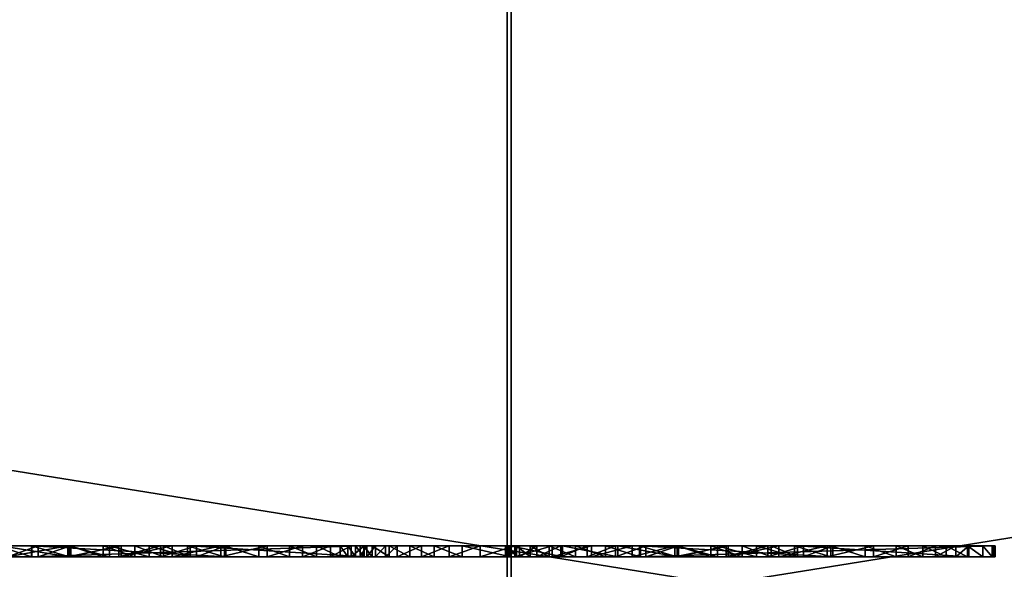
# Model space of a CAD drawing. Header units: centimetres. Extents: x -29.5 to 29.5, y -9 to 52.
# Tile 18 of 34: x -0.75 to 0.137, y -6.627 to -6.132. Entities that reach past the tile are written whole.
import ezdxf

# ---------------------------------------------------------------- set-up
doc = ezdxf.new("R2010")
doc.units = ezdxf.units.CM
doc.layers.add('BO421112_LP', color=7, linetype='Continuous', true_color=0xb11b58)

msp = doc.modelspace()

# ---------------------------------------------------------------- meshes
at = {"layer": 'BO421112_LP', "color": 214, "true_color": 0x911cb1}
mesh = msp.add_polyface(dxfattribs=at)
corners = [(-2.23711, -8.74896, 50.6069), (-2.29236, -8.74896, 50.18723), (-2.45435, -8.74896, 49.79617), (-2.71203, -8.74896, 49.46035), (-3.04784, -8.74896, 49.20267), (-3.43891, -8.74896, 49.04069), (-3.85857, -8.74896, 48.98544), (-4.27824, -8.74896, 49.04069), (-4.6693, -8.74896, 49.20267), (-5.00512, -8.74896, 49.46035), (-5.26279, -8.74896, 49.79617), (-5.42478, -8.74896, 50.18723), (-5.48003, -8.74896, 50.6069), (-5.42478, -8.74896, 51.02656), (-5.2628, -8.74896, 51.41763), (-5.00512, -8.74896, 51.75344), (-4.6693, -8.74896, 52.01112), (-4.27824, -8.74896, 52.1731), (-3.85857, -8.74896, 52.22835), (-3.43891, -8.74896, 52.1731), (-3.04784, -8.74896, 52.01112), (-2.71203, -8.74896, 51.75344), (-2.45435, -8.74896, 51.41763), (-2.29236, -8.74896, 51.02656), (-2.23711, -7.83259, 50.6069), (-2.29236, -7.83259, 50.18723), (-2.45435, -7.83259, 49.79617), (-2.71203, -7.83259, 49.46035), (-3.04784, -7.83259, 49.20267), (-3.43891, -7.83259, 49.04069), (-3.85857, -7.83259, 48.98544), (-4.27824, -7.83259, 49.04069), (-4.6693, -7.83259, 49.20267), (-5.00512, -7.83259, 49.46035), (-5.26279, -7.83259, 49.79617), (-5.42478, -7.83259, 50.18723), (-5.48003, -7.83259, 50.6069), (-5.42478, -7.83259, 51.02656), (-5.2628, -7.83259, 51.41763), (-5.00512, -7.83259, 51.75344), (-4.6693, -7.83259, 52.01112), (-4.27824, -7.83259, 52.1731), (-3.85857, -7.83259, 52.22835), (-3.43891, -7.83259, 52.1731), (-3.04784, -7.83259, 52.01112), (-2.71203, -7.83259, 51.75344), (-2.45435, -7.83259, 51.41763), (-2.29236, -7.83259, 51.02656), (2.02733, -8.74896, 50.6069), (2.08258, -8.74896, 50.18723), (2.08258, -7.83259, 50.18723), (2.02733, -7.83259, 50.6069), (2.24457, -8.74896, 49.79617), (2.24457, -7.83259, 49.79617), (2.50225, -8.74896, 49.46035), (2.50225, -7.83259, 49.46035), (2.83806, -8.74896, 49.20267), (2.83806, -7.83259, 49.20267), (3.22913, -8.74896, 49.04069), (3.22913, -7.83259, 49.04069), (3.64879, -8.74896, 48.98544), (3.64879, -7.83259, 48.98544), (4.06846, -8.74896, 49.04069), (4.06846, -7.83259, 49.04069), (4.45952, -8.74896, 49.20267), (4.45952, -7.83259, 49.20267), (4.79534, -8.74896, 49.46035), (4.79534, -7.83259, 49.46035), (5.05301, -8.74896, 49.79617), (5.05301, -7.83259, 49.79617), (5.215, -8.74896, 50.18723), (5.215, -7.83259, 50.18723), (5.27025, -8.74896, 50.6069), (5.27025, -7.83259, 50.6069), (5.215, -8.74896, 51.02656), (5.215, -7.83259, 51.02656), (5.05302, -8.74896, 51.41763), (5.05302, -7.83259, 51.41763), (4.79534, -8.74896, 51.75344), (4.79534, -7.83259, 51.75344), (4.45952, -8.74896, 52.01112), (4.45952, -7.83259, 52.01112), (4.06846, -8.74896, 52.1731), (4.06846, -7.83259, 52.1731), (3.64879, -8.74896, 52.22835), (3.64879, -7.83259, 52.22835), (3.22913, -8.74896, 52.1731), (3.22913, -7.83259, 52.1731), (2.83806, -8.74896, 52.01112), (2.83806, -7.83259, 52.01112), (2.50225, -8.74896, 51.75344), (2.50225, -7.83259, 51.75344), (2.24457, -8.74896, 51.41763), (2.24457, -7.83259, 51.41763), (2.08258, -8.74896, 51.02656), (2.08258, -7.83259, 51.02656), (-6.74738, -7.4268, 59.45985), (-6.74738, -7.4268, 48.25998), (6.77588, -7.4268, 59.45985), (6.77588, -7.4268, 48.25998), (-6.74738, -6.81678, 59.45985), (-6.74738, -6.81678, 48.25998), (6.77588, -6.81678, 59.45985), (6.77588, -6.81678, 48.25998), (-5.02077, -7.4268, 58.27955), (-5.02077, -7.4268, 53.58609), (4.78225, -7.4268, 58.27955), (4.78225, -7.4268, 53.58609), (-5.02077, -5.85307, 58.27955), (-5.02077, -5.85307, 53.58609), (4.78225, -5.85307, 58.27955), (4.78225, -5.85307, 53.58609), (-5.8377, -6.81678, 58.52558), (-5.8377, -6.81678, 52.18344), (5.62792, -6.81678, 58.52558), (5.62792, -6.81678, 52.18344), (-6.74738, -7.4268, 58.91532), (-6.74738, -6.81678, 58.91532), (6.77588, -7.4268, 58.91532), (6.77588, -6.81678, 58.91532), (-6.74738, -5.17755, 59.45986), (6.77588, -5.17755, 59.45986), (6.77588, -5.17755, 58.51175), (-6.74738, -5.17755, 58.51175)]
mesh.append_faces([[corners[k] for k in face] for face in [(56, 60, 64), (64, 68, 72), (72, 76, 80), (64, 72, 80), (80, 84, 88), (88, 92, 48), (80, 88, 48), (64, 80, 48), (56, 64, 48), (52, 56, 48), (21, 19, 17), (17, 15, 13), (13, 11, 9), (17, 13, 9), (9, 7, 5), (5, 3, 1), (9, 5, 1), (17, 9, 1), (21, 17, 1), (23, 21, 1), (28, 30, 32), (32, 34, 36), (36, 38, 40), (32, 36, 40), (40, 42, 44), (44, 46, 24), (40, 44, 24), (32, 40, 24), (28, 32, 24), (26, 28, 24), (91, 87, 83), (83, 79, 75), (75, 71, 67), (83, 75, 67), (67, 63, 59), (59, 55, 50), (67, 59, 50), (83, 67, 50), (91, 83, 50), (95, 91, 50)]], dxfattribs={"vtx0": -1, "vtx1": -1, "vtx2": -1, "color": 214})
mesh.append_faces([[corners[k] for k in face] for face in [(49, 52, 48), (0, 23, 1), (25, 26, 24), (51, 95, 50)]], dxfattribs={"vtx1": -1, "color": 214})
mesh.append_faces([[corners[k] for k in face] for face in [(0, 1, 25), (25, 24, 0), (1, 2, 26), (26, 25, 1), (2, 3, 27), (27, 26, 2), (3, 4, 28), (28, 27, 3), (4, 5, 29), (29, 28, 4), (5, 6, 30), (30, 29, 5), (6, 7, 31), (31, 30, 6), (7, 8, 32), (32, 31, 7), (8, 9, 33), (33, 32, 8), (9, 10, 34), (34, 33, 9), (10, 11, 35), (35, 34, 10), (11, 12, 36), (36, 35, 11), (12, 13, 37), (37, 36, 12), (13, 14, 38), (38, 37, 13), (14, 15, 39), (39, 38, 14), (15, 16, 40), (40, 39, 15), (16, 17, 41), (41, 40, 16), (17, 18, 42), (42, 41, 17), (18, 19, 43), (43, 42, 18), (19, 20, 44), (44, 43, 19), (20, 21, 45), (45, 44, 20), (21, 22, 46), (46, 45, 21), (22, 23, 47), (47, 46, 22), (23, 0, 24), (24, 47, 23), (48, 51, 50), (50, 49, 48), (49, 50, 53), (53, 52, 49), (52, 53, 55), (55, 54, 52), (54, 55, 57), (57, 56, 54), (56, 57, 59), (59, 58, 56), (58, 59, 61), (61, 60, 58), (60, 61, 63), (63, 62, 60), (62, 63, 65), (65, 64, 62), (64, 65, 67), (67, 66, 64), (66, 67, 69), (69, 68, 66), (68, 69, 71), (71, 70, 68), (70, 71, 73), (73, 72, 70), (72, 73, 75), (75, 74, 72), (74, 75, 77), (77, 76, 74), (76, 77, 79), (79, 78, 76), (78, 79, 81), (81, 80, 78), (80, 81, 83), (83, 82, 80), (82, 83, 85), (85, 84, 82), (84, 85, 87), (87, 86, 84), (86, 87, 89), (89, 88, 86), (88, 89, 91), (91, 90, 88), (90, 91, 93), (93, 92, 90), (92, 93, 95), (95, 94, 92), (94, 95, 51), (51, 48, 94), (96, 98, 102), (102, 100, 96), (99, 97, 101), (101, 103, 99), (116, 117, 101), (101, 97, 116), (118, 119, 102), (102, 98, 118), (52, 54, 56), (56, 58, 60), (60, 62, 64), (64, 66, 68), (68, 70, 72), (72, 74, 76), (76, 78, 80), (80, 82, 84), (84, 86, 88), (88, 90, 92), (92, 94, 48), (23, 22, 21), (21, 20, 19), (19, 18, 17), (17, 16, 15), (15, 14, 13), (13, 12, 11), (11, 10, 9), (9, 8, 7), (7, 6, 5), (5, 4, 3), (3, 2, 1), (26, 27, 28), (28, 29, 30), (30, 31, 32), (32, 33, 34), (34, 35, 36), (36, 37, 38), (38, 39, 40), (40, 41, 42), (42, 43, 44), (44, 45, 46), (46, 47, 24), (95, 93, 91), (91, 89, 87), (87, 85, 83), (83, 81, 79), (79, 77, 75), (75, 73, 71), (71, 69, 67), (67, 65, 63), (63, 61, 59), (59, 57, 55), (55, 53, 50), (96, 116, 118), (118, 98, 96), (97, 99, 107), (107, 105, 97), (99, 118, 106), (106, 107, 99), (106, 104, 108), (108, 110, 106), (105, 107, 111), (111, 109, 105), (104, 105, 109), (109, 108, 104), (107, 106, 110), (110, 111, 107), (109, 111, 110), (110, 108, 109), (120, 121, 122), (122, 123, 120), (103, 101, 113), (113, 115, 103), (101, 117, 112), (112, 113, 101), (116, 104, 106), (106, 118, 116), (96, 100, 117), (117, 116, 96), (99, 103, 119), (119, 118, 99), (114, 112, 117), (117, 119, 114), (119, 103, 115), (115, 114, 119), (116, 97, 105), (105, 104, 116), (100, 102, 121), (121, 120, 100), (102, 119, 122), (122, 121, 102), (119, 117, 123), (123, 122, 119), (117, 100, 120), (120, 123, 117)]], dxfattribs={"vtx2": -1, "color": 214})
at = {"layer": 'BO421112_LP', "color": 96, "true_color": 0x068706}
mesh = msp.add_polyface(dxfattribs=at)
corners = [(29.48709, -6.6812, 59.36279), (-29.49529, -6.6812, 59.36279), (29.48709, -6.06492, 59.36279), (-29.49529, -6.06492, 59.36279), (-29.49529, -6.6812, 51.82636), (-29.49529, -6.06492, 51.82636), (29.48709, -6.06492, 58.47816), (-0.311, -6.867, 59.36279), (-0.311, -6.06492, 59.36279), (-29.30949, -6.867, 59.36279), (-29.30949, -6.867, 51.82636), (29.30129, -6.867, 59.36279), (29.00346, -6.867, 59.36279), (29.00346, -6.06492, 59.36279), (28.85417, -6.867, 58.47016), (29.30129, -6.867, 58.47816), (29.48709, -6.6812, 58.47816), (28.85417, -6.06492, 58.47016), (-29.30949, -6.867, 58.44252), (-29.49529, -6.06492, 58.44252), (-0.30765, -6.867, 58.47926), (-0.30765, -6.06492, 58.47926), (-29.49529, -6.6812, 58.44252), (-28.99421, -6.06492, 59.36279), (-28.99421, -6.867, 51.82636), (-28.99421, -6.867, 59.36279), (-28.99421, -6.06492, 51.82636), (-28.99421, -6.867, 58.44252), (-28.99421, -6.06492, 58.44252), (28.93296, -7.02148, 59.36279), (29.10295, -7.02155, 59.36279), (29.10295, -7.02155, 58.47926), (28.93223, -7.02148, 58.47926), (-0.30765, -7.02148, 58.47926), (-28.92046, -7.02148, 58.44252), (-29.11932, -7.02148, 58.44252), (-29.11932, -7.02148, 59.36279), (-28.92046, -7.02148, 59.36279), (-0.311, -7.02148, 59.36279), (28.93292, -7.06804, 59.31624), (29.04181, -7.06811, 59.31624), (29.04181, -7.06811, 58.52582), (28.93227, -7.06804, 58.52582), (-0.30595, -7.06804, 58.52216), (-28.91858, -7.06804, 58.48541), (-29.06259, -7.06804, 58.48907), (-29.06259, -7.06804, 59.31624), (-28.91858, -7.06804, 59.31258), (-0.30894, -7.06804, 59.31258), (28.93295, -7.0564, 59.35116), (29.05952, -7.05647, 59.35116), (29.05952, -7.05647, 58.4909), (28.93224, -7.0564, 58.4909), (-0.30769, -7.0564, 58.4909), (-28.92046, -7.0564, 58.45416), (-29.07776, -7.0564, 58.45416), (-29.07776, -7.0564, 59.35116), (-28.92046, -7.0564, 59.35116), (-0.31095, -7.0564, 59.35116), (29.48709, -6.6812, 30.39783), (-29.49529, -6.06492, 30.39783), (28.85435, -6.867, 30.38984), (-28.9942, -6.867, 30.39783), (29.48709, -6.6812, 1.43287), (29.30129, -6.867, 1.43287), (29.00346, -6.867, 1.43287), (29.00346, -6.06492, 1.43287), (29.48709, -6.06492, 1.43287), (-29.30949, -6.867, 8.9693), (-29.30949, -6.867, 2.35314), (-28.99421, -6.867, 2.35314), (-28.99421, -6.867, 8.9693), (-29.49529, -6.06492, 8.9693), (-29.49529, -6.06492, 2.35314), (-29.49529, -6.6812, 2.35314), (-29.49529, -6.6812, 8.9693), (-0.31082, -7.06804, 1.47943), (28.93292, -7.06804, 1.47943), (28.93227, -7.06804, 2.26985), (-0.30782, -7.06804, 2.26985), (-0.311, -6.867, 1.43287), (-28.99421, -6.867, 1.43287), (-28.99421, -6.06492, 1.43287), (-0.311, -6.06492, 1.43287), (-28.99421, -6.06492, 2.35314), (-0.30765, -6.06492, 2.3164), (29.48709, -6.6812, 2.31751), (29.30129, -6.867, 2.31751), (29.30129, -6.867, 30.39783), (29.00309, -6.06492, 2.31751), (29.04181, -7.06811, 1.47943), (29.04181, -7.06811, 2.26985), (29.00309, -6.867, 2.31751), (29.48709, -6.06492, 2.31751), (-29.06259, -7.06804, 2.30659), (-29.06259, -7.06804, 1.47943), (-28.92046, -7.06804, 1.47943), (-28.92046, -7.06804, 2.30659), (-29.49529, -6.06492, 1.43287), (-29.49529, -6.6812, 1.43287), (-28.99421, -6.06492, 8.9693), (-29.30949, -6.867, 1.43287), (-28.99421, -6.06492, 30.39783), (-0.30765, -6.867, 2.3164), (29.10295, -7.02155, 1.43287), (28.93296, -7.02148, 1.43287), (29.10295, -7.02155, 2.3164), (29.05952, -7.05647, 2.30477), (29.05952, -7.05647, 1.44451), (28.93223, -7.02148, 2.3164), (-0.30765, -7.02148, 2.3164), (-28.92046, -7.02148, 2.35314), (-29.11932, -7.02148, 2.35314), (-29.11932, -7.02148, 1.43287), (-29.07776, -7.0564, 1.44451), (-29.07776, -7.0564, 2.34151), (-28.92046, -7.02148, 1.43287), (-0.311, -7.02148, 1.43287), (28.93295, -7.0564, 1.44451), (28.93224, -7.0564, 2.30477), (-0.30769, -7.0564, 2.30477), (-28.92046, -7.0564, 2.34151), (-28.92046, -7.0564, 1.44451), (-0.31095, -7.0564, 1.44451), (-29.49529, -6.6812, 30.39783), (29.48709, -6.06492, 30.39783), (28.85435, -6.06492, 30.38984), (-29.30949, -6.867, 30.39783)]
mesh.append_faces([[corners[k] for k in face] for face in [(11, 41, 30), (18, 46, 35), (64, 91, 87), (69, 95, 101)]], dxfattribs={"vtx0": -1, "vtx1": -1, "color": 96})
mesh.append_faces([[corners[k] for k in face] for face in [(11, 13, 2), (9, 3, 23), (15, 51, 41), (41, 50, 30), (9, 56, 46), (46, 55, 35)]], dxfattribs={"vtx0": -1, "vtx2": -1, "color": 96})
mesh.append_faces([[corners[k] for k in face] for face in [(0, 11, 2), (25, 9, 23), (63, 67, 64), (81, 82, 101)]], dxfattribs={"vtx1": -1, "color": 96})
mesh.append_faces([[corners[k] for k in face] for face in [(11, 15, 41), (18, 9, 46), (67, 66, 64), (82, 98, 101), (104, 108, 91), (64, 104, 91), (91, 107, 87), (112, 115, 95), (69, 112, 95), (95, 114, 101)]], dxfattribs={"vtx1": -1, "vtx2": -1, "color": 96})
mesh.append_faces([[corners[k] for k in face] for face in [(11, 12, 13), (18, 27, 24), (24, 10, 18), (19, 22, 4), (4, 5, 19), (39, 42, 43), (43, 48, 39), (25, 23, 8), (8, 7, 25), (23, 28, 21), (21, 8, 23), (4, 22, 18), (18, 10, 4), (0, 16, 15), (15, 11, 0), (16, 59, 88), (88, 15, 16), (12, 7, 8), (8, 13, 12), (8, 21, 17), (17, 13, 8), (40, 41, 42), (42, 39, 40), (15, 88, 61), (61, 14, 15), (2, 13, 17), (17, 6, 2), (0, 2, 6), (6, 16, 0), (46, 47, 44), (44, 45, 46), (3, 1, 22), (22, 19, 3), (5, 26, 28), (28, 19, 5), (1, 9, 18), (18, 22, 1), (9, 1, 3), (3, 19, 28), (28, 23, 3), (5, 60, 102), (102, 26, 5), (48, 43, 44), (44, 47, 48), (21, 20, 14), (14, 17, 21), (27, 28, 26), (26, 24, 27), (28, 27, 20), (20, 21, 28), (12, 11, 30), (30, 29, 12), (15, 31, 51), (41, 40, 50), (15, 14, 32), (32, 31, 15), (14, 20, 33), (33, 32, 14), (20, 27, 34), (34, 33, 20), (27, 18, 35), (35, 34, 27), (9, 36, 56), (46, 45, 55), (9, 25, 37), (37, 36, 9), (25, 7, 38), (38, 37, 25), (7, 12, 29), (29, 38, 7), (50, 40, 39), (39, 49, 50), (52, 42, 41), (41, 51, 52), (53, 43, 42), (42, 52, 53), (54, 44, 43), (43, 53, 54), (55, 45, 44), (44, 54, 55), (57, 47, 46), (46, 56, 57), (58, 48, 47), (47, 57, 58), (49, 39, 48), (48, 58, 49), (30, 50, 49), (49, 29, 30), (32, 52, 51), (51, 31, 32), (33, 53, 52), (52, 32, 33), (34, 54, 53), (53, 33, 34), (35, 55, 54), (54, 34, 35), (37, 57, 56), (56, 36, 37), (38, 58, 57), (57, 37, 38), (29, 49, 58), (58, 38, 29), (5, 4, 124), (124, 60, 5), (16, 6, 125), (125, 59, 16), (6, 17, 126), (126, 125, 6), (10, 24, 62), (62, 127, 10), (4, 10, 127), (127, 124, 4), (17, 14, 61), (61, 126, 17), (24, 26, 102), (102, 62, 24), (66, 65, 64), (69, 68, 71), (71, 70, 69), (73, 72, 75), (75, 74, 73), (77, 76, 79), (79, 78, 77), (81, 80, 83), (83, 82, 81), (82, 83, 85), (85, 84, 82), (75, 68, 69), (69, 74, 75), (63, 64, 87), (87, 86, 63), (86, 87, 88), (88, 59, 86), (65, 66, 83), (83, 80, 65), (83, 66, 89), (89, 85, 83), (90, 77, 78), (78, 91, 90), (87, 92, 61), (61, 88, 87), (67, 93, 89), (89, 66, 67), (63, 86, 93), (93, 67, 63), (95, 94, 97), (97, 96, 95), (98, 73, 74), (74, 99, 98), (72, 73, 84), (84, 100, 72), (99, 74, 69), (69, 101, 99), (98, 99, 101), (98, 82, 84), (84, 73, 98), (72, 100, 102), (102, 60, 72), (76, 96, 97), (97, 79, 76), (85, 89, 92), (92, 103, 85), (70, 71, 100), (100, 84, 70), (84, 85, 103), (103, 70, 84), (65, 105, 104), (104, 64, 65), (108, 90, 91), (107, 106, 87), (87, 106, 109), (109, 92, 87), (92, 109, 110), (110, 103, 92), (103, 110, 111), (111, 70, 103), (70, 111, 112), (112, 69, 70), (115, 94, 95), (114, 113, 101), (101, 113, 116), (116, 81, 101), (81, 116, 117), (117, 80, 81), (80, 117, 105), (105, 65, 80), (108, 118, 77), (77, 90, 108), (119, 107, 91), (91, 78, 119), (120, 119, 78), (78, 79, 120), (121, 120, 79), (79, 97, 121), (115, 121, 97), (97, 94, 115), (122, 114, 95), (95, 96, 122), (123, 122, 96), (96, 76, 123), (118, 123, 76), (76, 77, 118), (104, 105, 118), (118, 108, 104), (109, 106, 107), (107, 119, 109), (110, 109, 119), (119, 120, 110), (111, 110, 120), (120, 121, 111), (112, 111, 121), (121, 115, 112), (116, 113, 114), (114, 122, 116), (117, 116, 122), (122, 123, 117), (105, 117, 123), (123, 118, 105), (72, 60, 124), (124, 75, 72), (86, 59, 125), (125, 93, 86), (93, 125, 126), (126, 89, 93), (68, 127, 62), (62, 71, 68), (75, 124, 127), (127, 68, 75), (89, 126, 61), (61, 92, 89), (71, 62, 102), (102, 100, 71)]], dxfattribs={"vtx2": -1, "color": 96})
at = {"layer": 'BO421112_LP', "color": 234, "true_color": 0xb11b58}
mesh = msp.add_polyface(dxfattribs=at)
corners = [(-0.70536, -6.61544, 9.99439), (-0.70687, -6.61544, 10.13036), (-0.76119, -6.61544, 10.12574), (-0.73947, -6.61544, 9.99126), (-0.81162, -6.61544, 10.11186), (-0.77015, -6.61544, 9.98185), (-0.76116, -6.61544, 9.69758), (-0.82359, -6.61544, 9.57532), (-0.76718, -6.61544, 9.55742), (-0.73361, -6.61544, 9.68996), (-0.70568, -6.61544, 9.55145), (-0.70413, -6.61544, 9.68742), (-0.76119, -6.60544, 10.12574), (-0.70687, -6.60544, 10.13036), (-0.70536, -6.60544, 9.99439), (-0.73947, -6.60544, 9.99126), (-0.81162, -6.60544, 10.11186), (-0.77015, -6.60544, 9.98185), (-0.76718, -6.60544, 9.55742), (-0.82359, -6.60544, 9.57532), (-0.76116, -6.60544, 9.69758), (-0.73361, -6.60544, 9.68996), (-0.70568, -6.60544, 9.55145), (-0.70413, -6.60544, 9.68742), (-0.79739, -6.61544, 9.96618), (-0.79739, -6.60544, 9.96618), (-0.78676, -6.61544, 9.71027), (-0.78676, -6.60544, 9.71027), (-0.73906, -6.61544, 9.77807), (-0.73906, -6.61544, 9.89344), (-0.73906, -6.60544, 9.89344), (-0.73906, -6.60544, 9.77807)]
mesh.append_faces([[corners[k] for k in face] for face in [(0, 1, 2), (3, 2, 4), (6, 7, 8), (9, 8, 10), (12, 14, 15), (16, 15, 17), (18, 20, 21), (22, 21, 23)]], dxfattribs={"vtx0": -1, "vtx2": -1, "color": 234})
mesh.append_faces([[corners[k] for k in face] for face in [(3, 0, 2), (5, 3, 4), (9, 6, 8), (11, 9, 10), (12, 13, 14), (16, 12, 15), (18, 19, 20), (22, 18, 21)]], dxfattribs={"vtx1": -1, "vtx2": -1, "color": 234})
mesh.append_faces([[corners[k] for k in face] for face in [(2, 1, 13), (13, 12, 2), (0, 3, 15), (15, 14, 0), (4, 2, 12), (3, 5, 17), (17, 15, 3), (5, 24, 25), (25, 17, 5), (26, 6, 20), (20, 27, 26), (19, 18, 8), (6, 9, 21), (21, 20, 6), (10, 8, 18), (18, 22, 10), (9, 11, 23), (23, 21, 9), (28, 29, 30), (30, 31, 28)]], dxfattribs={"vtx2": -1, "color": 234})
mesh = msp.add_polyface(dxfattribs=at)
corners = [(-0.67483, -6.61544, 9.99169), (-0.64654, -6.61544, 9.98357), (-0.6129, -6.61544, 10.11464), (-0.65884, -6.61544, 10.12643), (-0.70687, -6.61544, 10.13036), (-0.70536, -6.61544, 9.99439), (-0.70413, -6.61544, 9.68742), (-0.70568, -6.61544, 9.55145), (-0.66909, -6.61544, 9.55372), (-0.6609, -6.61544, 9.69309), (-0.63355, -6.61544, 9.56052), (-0.59906, -6.61544, 9.57186), (-0.73906, -6.61544, 9.89344), (-0.73906, -6.61544, 9.77807), (-0.56436, -6.61544, 9.77807), (-0.6129, -6.60544, 10.11464), (-0.64654, -6.60544, 9.98357), (-0.67483, -6.60544, 9.99169), (-0.65884, -6.60544, 10.12643), (-0.70687, -6.60544, 10.13036), (-0.70536, -6.60544, 9.99439), (-0.66909, -6.60544, 9.55372), (-0.70568, -6.60544, 9.55145), (-0.70413, -6.60544, 9.68742), (-0.6609, -6.60544, 9.69309), (-0.63355, -6.60544, 9.56052), (-0.56436, -6.60544, 9.77807), (-0.73906, -6.60544, 9.77807), (-0.73906, -6.60544, 9.89344), (-0.62049, -6.61544, 9.97005), (-0.62319, -6.61544, 9.71008), (-0.62319, -6.60544, 9.71008), (-0.44352, -6.60544, 9.89344)]
mesh.append_faces([[corners[k] for k in face] for face in [(0, 2, 3), (0, 3, 4), (6, 7, 8), (9, 8, 10), (9, 10, 11), (15, 16, 17), (19, 17, 20), (21, 23, 24)]], dxfattribs={"vtx0": -1, "vtx2": -1, "color": 234})
mesh.append_faces([[corners[k] for k in face] for face in [(0, 1, 2), (5, 0, 4), (9, 6, 8), (18, 15, 17), (19, 18, 17), (21, 22, 23), (25, 21, 24)]], dxfattribs={"vtx1": -1, "vtx2": -1, "color": 234})
mesh.append_faces([[corners[k] for k in face] for face in [(12, 13, 14), (26, 27, 28), (29, 1, 16), (1, 0, 17), (17, 16, 1), (15, 18, 3), (4, 3, 18), (18, 19, 4), (0, 5, 20), (20, 17, 0), (8, 7, 22), (22, 21, 8), (6, 9, 24), (24, 23, 6), (10, 8, 21), (21, 25, 10), (9, 30, 31), (31, 24, 9), (14, 13, 27), (32, 28, 12)]], dxfattribs={"vtx2": -1, "color": 234})
mesh = msp.add_polyface(dxfattribs=at)
corners = [(-0.62049, -6.61544, 9.97005), (-0.59668, -6.61544, 9.95113), (-0.52731, -6.61544, 10.06746), (-0.56906, -6.61544, 10.09498), (-0.64654, -6.61544, 9.98357), (-0.6129, -6.61544, 10.11464), (-0.62319, -6.61544, 9.71008), (-0.6609, -6.61544, 9.69309), (-0.59906, -6.61544, 9.57186), (-0.56562, -6.61544, 9.58773), (-0.53487, -6.61544, 9.60805), (-0.44352, -6.61544, 9.89344), (-0.73906, -6.61544, 9.89344), (-0.56436, -6.61544, 9.77807), (-0.59101, -6.61544, 9.73841), (-0.50726, -6.61544, 9.63155), (-0.52731, -6.60544, 10.06746), (-0.59668, -6.60544, 9.95113), (-0.62049, -6.60544, 9.97005), (-0.56906, -6.60544, 10.09498), (-0.64654, -6.60544, 9.98357), (-0.6129, -6.60544, 10.11464), (-0.59906, -6.60544, 9.57186), (-0.63355, -6.60544, 9.56052), (-0.6609, -6.60544, 9.69309), (-0.62319, -6.60544, 9.71008), (-0.56562, -6.60544, 9.58773), (-0.53487, -6.60544, 9.60805), (-0.56436, -6.60544, 9.77807), (-0.73906, -6.60544, 9.89344), (-0.44352, -6.60544, 9.89344), (-0.50726, -6.60544, 9.63155), (-0.59101, -6.60544, 9.73841), (-0.65884, -6.61544, 10.12643), (-0.63355, -6.61544, 9.56052), (-0.73906, -6.60544, 9.77807)]
mesh.append_faces([[corners[k] for k in face] for face in [(0, 2, 3), (4, 3, 5), (6, 8, 9), (6, 9, 10), (16, 17, 18), (19, 18, 20), (22, 24, 25), (28, 29, 30), (31, 25, 32)]], dxfattribs={"vtx0": -1, "vtx2": -1, "color": 234})
mesh.append_faces([[corners[k] for k in face] for face in [(0, 1, 2), (4, 0, 3), (6, 7, 8), (11, 12, 13), (14, 6, 15), (19, 16, 18), (21, 19, 20), (22, 23, 24), (26, 22, 25), (27, 26, 25)]], dxfattribs={"vtx1": -1, "vtx2": -1, "color": 234})
mesh.append_faces([[corners[k] for k in face] for face in [(1, 0, 18), (18, 17, 1), (16, 19, 3), (20, 18, 0), (5, 3, 19), (19, 21, 5), (33, 5, 21), (8, 34, 23), (23, 22, 8), (9, 8, 22), (22, 26, 9), (10, 9, 26), (35, 28, 13), (6, 14, 32), (32, 25, 6), (14, 13, 28), (28, 32, 14)]], dxfattribs={"vtx2": -1, "color": 234})
mesh = msp.add_polyface(dxfattribs=at)
corners = [(-0.59668, -6.61544, 9.95113), (-0.43991, -6.61544, 9.95113), (-0.45166, -6.61544, 9.98199), (-0.47015, -6.61544, 10.01166), (-0.49536, -6.61544, 10.04015), (-0.52731, -6.61544, 10.06746), (-0.62319, -6.61544, 9.71008), (-0.53487, -6.61544, 9.60805), (-0.50726, -6.61544, 9.63155), (-0.59101, -6.61544, 9.73841), (-0.4828, -6.61544, 9.65822), (-0.46148, -6.61544, 9.68807), (-0.56436, -6.61544, 9.77807), (-0.45473, -6.61544, 9.70053), (-0.44352, -6.61544, 9.89344), (-0.45166, -6.60544, 9.98199), (-0.43991, -6.60544, 9.95113), (-0.59668, -6.60544, 9.95113), (-0.47015, -6.60544, 10.01166), (-0.49536, -6.60544, 10.04015), (-0.52731, -6.60544, 10.06746), (-0.50726, -6.60544, 9.63155), (-0.53487, -6.60544, 9.60805), (-0.62319, -6.60544, 9.71008), (-0.4828, -6.60544, 9.65822), (-0.59101, -6.60544, 9.73841), (-0.46148, -6.60544, 9.68807), (-0.56436, -6.60544, 9.77807), (-0.45473, -6.60544, 9.70053), (-0.44352, -6.60544, 9.89344), (-0.56906, -6.61544, 10.09498), (-0.56562, -6.60544, 9.58773), (-0.73906, -6.61544, 9.89344)]
mesh.append_faces([[corners[k] for k in face] for face in [(14, 12, 13), (28, 27, 29)]], dxfattribs={"vtx0": -1, "vtx1": -1, "vtx2": -1, "color": 234})
mesh.append_faces([[corners[k] for k in face] for face in [(0, 2, 3), (0, 3, 4), (0, 4, 5), (6, 7, 8), (9, 8, 10), (9, 10, 11), (12, 11, 13), (26, 25, 27)]], dxfattribs={"vtx0": -1, "vtx2": -1, "color": 234})
mesh.append_faces([[corners[k] for k in face] for face in [(12, 9, 11), (18, 15, 17), (19, 18, 17), (20, 19, 17), (21, 22, 23), (24, 21, 25), (26, 24, 25), (28, 26, 27)]], dxfattribs={"vtx1": -1, "vtx2": -1, "color": 234})
mesh.append_faces([[corners[k] for k in face] for face in [(0, 1, 2), (15, 16, 17), (1, 0, 17), (17, 16, 1), (4, 3, 18), (18, 19, 4), (5, 4, 19), (19, 20, 5), (30, 5, 20), (31, 22, 7), (32, 14, 29), (8, 7, 22), (22, 21, 8), (10, 8, 21), (21, 24, 10), (11, 10, 24), (24, 26, 11)]], dxfattribs={"vtx2": -1, "color": 234})
mesh = msp.add_polyface(dxfattribs=at)
corners = [(-0.31015, -6.61544, 9.86808), (-0.43741, -6.61544, 9.91933), (-0.44352, -6.61544, 9.89344), (-0.45473, -6.61544, 9.70053), (-0.44769, -6.61544, 9.71495), (-0.44036, -6.61544, 9.73135), (-0.43273, -6.61544, 9.74971), (-0.30948, -6.61544, 9.80708), (-0.44352, -6.60544, 9.89344), (-0.43741, -6.60544, 9.91933), (-0.31015, -6.60544, 9.86808), (-0.44769, -6.60544, 9.71495), (-0.45473, -6.60544, 9.70053), (-0.44036, -6.60544, 9.73135), (-0.43273, -6.60544, 9.74971), (-0.30948, -6.60544, 9.80708), (-0.45166, -6.61544, 9.98199), (-0.43991, -6.61544, 9.95113), (-0.43991, -6.60544, 9.95113), (-0.45166, -6.60544, 9.98199), (-0.47015, -6.61544, 10.01166), (-0.47015, -6.60544, 10.01166), (-0.41017, -6.61544, 9.98631), (-0.38836, -6.61544, 10.01838), (-0.38836, -6.60544, 10.01838), (-0.41017, -6.60544, 9.98631), (-0.42074, -6.61544, 9.96577), (-0.42074, -6.60544, 9.96577), (-0.42982, -6.61544, 9.94344), (-0.42982, -6.60544, 9.94344), (-0.39872, -6.61544, 9.68201), (-0.41737, -6.61544, 9.71435), (-0.41737, -6.60544, 9.71435), (-0.39872, -6.60544, 9.68201), (-0.46148, -6.61544, 9.68807), (-0.46148, -6.60544, 9.68807)]
mesh.append_faces([[corners[k] for k in face] for face in [(2, 6, 7), (15, 14, 8)]], dxfattribs={"vtx0": -1, "vtx1": -1, "vtx2": -1, "color": 234})
mesh.append_faces([[corners[k] for k in face] for face in [(0, 1, 2), (2, 3, 4), (2, 4, 5), (2, 5, 6)]], dxfattribs={"vtx0": -1, "vtx2": -1, "color": 234})
mesh.append_faces([[corners[k] for k in face] for face in [(8, 9, 10), (11, 12, 8), (13, 11, 8), (14, 13, 8)]], dxfattribs={"vtx1": -1, "vtx2": -1, "color": 234})
mesh.append_faces([[corners[k] for k in face] for face in [(16, 17, 18), (18, 19, 16), (20, 16, 19), (19, 21, 20), (22, 23, 24), (24, 25, 22), (26, 22, 25), (25, 27, 26), (28, 26, 27), (27, 29, 28), (1, 28, 29), (29, 9, 1), (2, 1, 9), (9, 8, 2), (30, 31, 32), (32, 33, 30), (31, 6, 14), (14, 32, 31), (3, 34, 35), (35, 12, 3), (4, 3, 12), (12, 11, 4), (5, 4, 11), (11, 13, 5), (6, 5, 13), (13, 14, 6)]], dxfattribs={"vtx2": -1, "color": 234})
mesh = msp.add_polyface(dxfattribs=at)
corners = [(-0.27336, -6.61544, 9.94424), (-0.36342, -6.61544, 10.04673), (-0.38836, -6.61544, 10.01838), (-0.29053, -6.61544, 9.92065), (-0.41017, -6.61544, 9.98631), (-0.42074, -6.61544, 9.96577), (-0.30279, -6.61544, 9.89526), (-0.42982, -6.61544, 9.94344), (-0.43741, -6.61544, 9.91933), (-0.31015, -6.61544, 9.86808), (-0.39872, -6.61544, 9.68201), (-0.37679, -6.61544, 9.65269), (-0.28452, -6.61544, 9.75155), (-0.41737, -6.61544, 9.71435), (-0.43273, -6.61544, 9.74971), (-0.30012, -6.61544, 9.77789), (-0.30948, -6.61544, 9.80708), (-0.44352, -6.61544, 9.89344), (-0.3126, -6.61544, 9.8391), (-0.38836, -6.60544, 10.01838), (-0.36342, -6.60544, 10.04673), (-0.27336, -6.60544, 9.94424), (-0.41017, -6.60544, 9.98631), (-0.29053, -6.60544, 9.92065), (-0.42074, -6.60544, 9.96577), (-0.30279, -6.60544, 9.89526), (-0.42982, -6.60544, 9.94344), (-0.43741, -6.60544, 9.91933), (-0.31015, -6.60544, 9.86808), (-0.28452, -6.60544, 9.75155), (-0.37679, -6.60544, 9.65269), (-0.39872, -6.60544, 9.68201), (-0.41737, -6.60544, 9.71435), (-0.30012, -6.60544, 9.77789), (-0.43273, -6.60544, 9.74971), (-0.30948, -6.60544, 9.80708), (-0.3126, -6.60544, 9.8391), (-0.44352, -6.60544, 9.89344), (-0.33535, -6.61544, 10.07136), (-0.33535, -6.60544, 10.07136), (-0.30816, -6.61544, 9.5936), (-0.35158, -6.61544, 9.62639), (-0.35158, -6.60544, 9.62639)]
mesh.append_faces([[corners[k] for k in face] for face in [(9, 17, 18), (36, 37, 28)]], dxfattribs={"vtx0": -1, "vtx1": -1, "color": 234})
mesh.append_faces([[corners[k] for k in face] for face in [(0, 1, 2), (3, 2, 4), (3, 4, 5), (6, 5, 7), (6, 7, 8), (14, 15, 16), (17, 16, 18), (24, 23, 25), (27, 25, 28), (29, 30, 31), (29, 31, 32), (33, 32, 34)]], dxfattribs={"vtx0": -1, "vtx2": -1, "color": 234})
mesh.append_faces([[corners[k] for k in face] for face in [(6, 3, 5), (9, 6, 8), (10, 11, 12), (13, 10, 12), (14, 13, 15), (19, 20, 21), (22, 19, 23), (24, 22, 23), (26, 24, 25), (27, 26, 25), (35, 33, 34), (36, 35, 37)]], dxfattribs={"vtx1": -1, "vtx2": -1, "color": 234})
mesh.append_faces([[corners[k] for k in face] for face in [(1, 38, 39), (39, 20, 1), (2, 1, 20), (20, 19, 2), (40, 41, 42), (41, 11, 30), (30, 42, 41), (11, 10, 31), (31, 30, 11)]], dxfattribs={"vtx2": -1, "color": 234})
mesh = msp.add_polyface(dxfattribs=at)
corners = [(-0.24965, -6.61544, 9.96618), (-0.30415, -6.61544, 10.09227), (-0.33535, -6.61544, 10.07136), (-0.36342, -6.61544, 10.04673), (-0.27336, -6.61544, 9.94424), (-0.29053, -6.61544, 9.92065), (-0.38836, -6.61544, 10.01838), (-0.35158, -6.61544, 9.62639), (-0.30816, -6.61544, 9.5936), (-0.23912, -6.61544, 9.71027), (-0.26267, -6.61544, 9.72805), (-0.37679, -6.61544, 9.65269), (-0.28452, -6.61544, 9.75155), (-0.41737, -6.61544, 9.71435), (-0.30012, -6.61544, 9.77789), (-0.33535, -6.60544, 10.07136), (-0.30415, -6.60544, 10.09227), (-0.24965, -6.60544, 9.96618), (-0.36342, -6.60544, 10.04673), (-0.27336, -6.60544, 9.94424), (-0.38836, -6.60544, 10.01838), (-0.29053, -6.60544, 9.92065), (-0.23912, -6.60544, 9.71027), (-0.30816, -6.60544, 9.5936), (-0.35158, -6.60544, 9.62639), (-0.26267, -6.60544, 9.72805), (-0.37679, -6.60544, 9.65269), (-0.28452, -6.60544, 9.75155), (-0.30012, -6.60544, 9.77789), (-0.41737, -6.60544, 9.71435), (-0.27057, -6.60544, 10.10893), (-0.30279, -6.61544, 9.89526), (-0.30279, -6.60544, 9.89526), (-0.31015, -6.61544, 9.86808), (-0.31015, -6.60544, 9.86808), (-0.26145, -6.61544, 9.57018), (-0.30948, -6.61544, 9.80708), (-0.30948, -6.60544, 9.80708), (-0.3126, -6.61544, 9.8391), (-0.3126, -6.60544, 9.8391)]
mesh.append_faces([[corners[k] for k in face] for face in [(0, 1, 2), (0, 2, 3), (7, 9, 10), (11, 10, 12), (13, 12, 14), (18, 17, 19), (20, 19, 21), (22, 23, 24), (25, 24, 26)]], dxfattribs={"vtx0": -1, "vtx2": -1, "color": 234})
mesh.append_faces([[corners[k] for k in face] for face in [(4, 0, 3), (5, 4, 6), (7, 8, 9), (11, 7, 10), (15, 16, 17), (18, 15, 17), (25, 22, 24), (27, 25, 26), (28, 27, 29)]], dxfattribs={"vtx1": -1, "vtx2": -1, "color": 234})
mesh.append_faces([[corners[k] for k in face] for face in [(30, 16, 1), (2, 1, 16), (16, 15, 2), (4, 5, 21), (5, 31, 32), (32, 21, 5), (31, 33, 34), (34, 32, 31), (35, 8, 23), (24, 23, 8), (14, 12, 27), (27, 28, 14), (36, 14, 28), (28, 37, 36), (38, 36, 37), (37, 39, 38), (33, 38, 39), (39, 34, 33)]], dxfattribs={"vtx2": -1, "color": 234})
mesh = msp.add_polyface(dxfattribs=at)
corners = [(-0.22252, -6.61544, 9.98185), (-0.19198, -6.61544, 9.99126), (-0.23535, -6.61544, 10.12084), (-0.27057, -6.61544, 10.10893), (-0.30415, -6.61544, 10.09227), (-0.24965, -6.61544, 9.96618), (-0.26145, -6.61544, 9.57018), (-0.21146, -6.61544, 9.55613), (-0.18624, -6.61544, 9.68996), (-0.21365, -6.61544, 9.69758), (-0.30816, -6.61544, 9.5936), (-0.23912, -6.61544, 9.71027), (-0.23535, -6.60544, 10.12084), (-0.19198, -6.60544, 9.99126), (-0.22252, -6.60544, 9.98185), (-0.27057, -6.60544, 10.10893), (-0.30415, -6.60544, 10.09227), (-0.24965, -6.60544, 9.96618), (-0.18624, -6.60544, 9.68996), (-0.21146, -6.60544, 9.55613), (-0.26145, -6.60544, 9.57018), (-0.21365, -6.60544, 9.69758), (-0.30816, -6.60544, 9.5936), (-0.23912, -6.60544, 9.71027), (-0.1985, -6.60544, 10.12798), (-0.27336, -6.61544, 9.94424), (-0.27336, -6.60544, 9.94424), (-0.29053, -6.60544, 9.92065), (-0.26267, -6.61544, 9.72805), (-0.26267, -6.60544, 9.72805), (-0.28452, -6.61544, 9.75155), (-0.28452, -6.60544, 9.75155)]
mesh.append_faces([[corners[k] for k in face] for face in [(0, 2, 3), (0, 3, 4), (6, 8, 9), (10, 9, 11), (12, 13, 14), (16, 14, 17), (18, 19, 20), (21, 20, 22)]], dxfattribs={"vtx0": -1, "vtx2": -1, "color": 234})
mesh.append_faces([[corners[k] for k in face] for face in [(0, 1, 2), (5, 0, 4), (6, 7, 8), (10, 6, 9), (15, 12, 14), (16, 15, 14), (21, 18, 20), (23, 21, 22)]], dxfattribs={"vtx1": -1, "vtx2": -1, "color": 234})
mesh.append_faces([[corners[k] for k in face] for face in [(24, 12, 2), (1, 0, 14), (3, 2, 12), (12, 15, 3), (4, 3, 15), (0, 5, 17), (17, 14, 0), (5, 25, 26), (26, 17, 5), (27, 26, 25), (7, 6, 20), (20, 19, 7), (22, 20, 6), (11, 9, 21), (21, 23, 11), (28, 11, 23), (23, 29, 28), (30, 28, 29), (29, 31, 30)]], dxfattribs={"vtx2": -1, "color": 234})
mesh = msp.add_polyface(dxfattribs=at)
corners = [(-0.15802, -6.61544, 9.99439), (-0.12763, -6.61544, 9.99169), (-0.16002, -6.61544, 10.13036), (-0.1985, -6.61544, 10.12798), (-0.19198, -6.61544, 9.99126), (-0.23535, -6.61544, 10.12084), (-0.19105, -6.61544, 9.89344), (-0.19105, -6.61544, 9.77807), (-0.0178, -6.61544, 9.77807), (-0.15818, -6.61544, 9.55145), (-0.12178, -6.61544, 9.55369), (-0.15689, -6.61544, 9.68742), (-0.21146, -6.61544, 9.55613), (-0.18624, -6.61544, 9.68996), (-0.16002, -6.60544, 10.13036), (-0.12763, -6.60544, 9.99169), (-0.15802, -6.60544, 9.99439), (-0.1985, -6.60544, 10.12798), (-0.19198, -6.60544, 9.99126), (-0.23535, -6.60544, 10.12084), (-0.0178, -6.60544, 9.77807), (-0.19105, -6.60544, 9.77807), (-0.19105, -6.60544, 9.89344), (-0.15689, -6.60544, 9.68742), (-0.12178, -6.60544, 9.55369), (-0.15818, -6.60544, 9.55145), (-0.21146, -6.60544, 9.55613), (-0.18624, -6.60544, 9.68996), (-0.11222, -6.60544, 10.12643), (-0.22252, -6.60544, 9.98185), (-0.11387, -6.60544, 9.69309), (-0.21365, -6.61544, 9.69758), (-0.21365, -6.60544, 9.69758)]
mesh.append_faces([[corners[k] for k in face] for face in [(0, 2, 3), (4, 3, 5), (12, 11, 13), (14, 15, 16), (17, 16, 18), (23, 24, 25), (23, 25, 26)]], dxfattribs={"vtx0": -1, "vtx2": -1, "color": 234})
mesh.append_faces([[corners[k] for k in face] for face in [(0, 1, 2), (4, 0, 3), (9, 10, 11), (12, 9, 11), (17, 14, 16), (19, 17, 18), (27, 23, 26)]], dxfattribs={"vtx1": -1, "vtx2": -1, "color": 234})
mesh.append_faces([[corners[k] for k in face] for face in [(6, 7, 8), (20, 21, 22), (28, 14, 2), (1, 0, 16), (16, 15, 1), (3, 2, 14), (14, 17, 3), (0, 4, 18), (18, 16, 0), (5, 3, 17), (29, 18, 4), (7, 6, 22), (22, 21, 7), (30, 23, 11), (10, 9, 25), (25, 24, 10), (9, 12, 26), (26, 25, 9), (13, 11, 23), (23, 27, 13), (31, 13, 27), (27, 32, 31)]], dxfattribs={"vtx2": -1, "color": 234})
mesh = msp.add_polyface(dxfattribs=at)
corners = [(-0.09947, -6.61544, 9.98357), (-0.07354, -6.61544, 9.97005), (-0.02288, -6.61544, 10.09498), (-0.12763, -6.61544, 9.99169), (-0.06651, -6.61544, 10.11464), (-0.11222, -6.61544, 10.12643), (-0.16002, -6.61544, 10.13036), (-0.01973, -6.61544, 9.58731), (-0.07635, -6.61544, 9.71008), (-0.11387, -6.61544, 9.69309), (-0.08657, -6.61544, 9.56041), (-0.05255, -6.61544, 9.57162), (-0.12178, -6.61544, 9.55369), (-0.15689, -6.61544, 9.68742), (-0.02288, -6.60544, 10.09498), (-0.07354, -6.60544, 9.97005), (-0.09947, -6.60544, 9.98357), (-0.06651, -6.60544, 10.11464), (-0.12763, -6.60544, 9.99169), (-0.11222, -6.60544, 10.12643), (-0.16002, -6.60544, 10.13036), (-0.11387, -6.60544, 9.69309), (-0.07635, -6.60544, 9.71008), (-0.01973, -6.60544, 9.58731), (-0.05255, -6.60544, 9.57162), (-0.08657, -6.60544, 9.56041), (-0.12178, -6.60544, 9.55369), (-0.15689, -6.60544, 9.68742), (-0.04983, -6.61544, 9.95113), (-0.0178, -6.61544, 9.77807), (-0.19105, -6.61544, 9.77807), (-0.19105, -6.60544, 9.77807), (-0.0178, -6.60544, 9.77807), (0.12577, -6.60544, 9.89344), (-0.19105, -6.60544, 9.89344), (-0.19105, -6.61544, 9.89344), (-0.04432, -6.60544, 9.73841)]
mesh.append_faces([[corners[k] for k in face] for face in [(3, 4, 5), (3, 5, 6), (7, 8, 9), (12, 9, 13), (14, 15, 16), (17, 16, 18), (21, 24, 25), (21, 25, 26)]], dxfattribs={"vtx0": -1, "vtx2": -1, "color": 234})
mesh.append_faces([[corners[k] for k in face] for face in [(0, 1, 2), (3, 0, 4), (10, 11, 9), (12, 10, 9), (19, 17, 18), (20, 19, 18), (21, 22, 23), (27, 21, 26)]], dxfattribs={"vtx1": -1, "vtx2": -1, "color": 234})
mesh.append_faces([[corners[k] for k in face] for face in [(28, 1, 15), (1, 0, 16), (16, 15, 1), (0, 3, 18), (18, 16, 0), (5, 4, 17), (17, 19, 5), (6, 5, 19), (29, 30, 31), (31, 32, 29), (33, 34, 35), (36, 22, 8), (9, 8, 22), (22, 21, 9), (11, 10, 25), (25, 24, 11), (10, 12, 26), (26, 25, 10), (13, 9, 21)]], dxfattribs={"vtx2": -1, "color": 234})
mesh = msp.add_polyface(dxfattribs=at)
corners = [(-0.04983, -6.61544, 9.95113), (0.04994, -6.61544, 10.04015), (0.01867, -6.61544, 10.06746), (-0.07354, -6.61544, 9.97005), (-0.02288, -6.61544, 10.09498), (-0.09947, -6.61544, 9.98357), (-0.06651, -6.61544, 10.11464), (0.12577, -6.61544, 9.89344), (-0.19105, -6.61544, 9.89344), (-0.0178, -6.61544, 9.77807), (0.08412, -6.61544, 9.68659), (-0.04432, -6.61544, 9.73841), (0.03905, -6.61544, 9.63067), (0.0633, -6.61544, 9.65706), (-0.07635, -6.61544, 9.71008), (0.01137, -6.61544, 9.60742), (-0.01973, -6.61544, 9.58731), (-0.05255, -6.61544, 9.57162), (-0.11387, -6.61544, 9.69309), (0.01867, -6.60544, 10.06746), (0.04994, -6.60544, 10.04015), (-0.04983, -6.60544, 9.95113), (-0.07354, -6.60544, 9.97005), (-0.02288, -6.60544, 10.09498), (-0.06651, -6.60544, 10.11464), (-0.09947, -6.60544, 9.98357), (-0.0178, -6.60544, 9.77807), (-0.19105, -6.60544, 9.89344), (0.12577, -6.60544, 9.89344), (-0.04432, -6.60544, 9.73841), (0.08412, -6.60544, 9.68659), (0.0633, -6.60544, 9.65706), (0.03905, -6.60544, 9.63067), (-0.07635, -6.60544, 9.71008), (0.01137, -6.60544, 9.60742), (-0.01973, -6.60544, 9.58731), (-0.11387, -6.60544, 9.69309), (-0.05255, -6.60544, 9.57162), (0.10443, -6.61544, 9.95113)]
mesh.append_faces([[corners[k] for k in face] for face in [(0, 1, 2), (3, 2, 4), (5, 4, 6), (10, 9, 11), (12, 11, 14), (19, 21, 22), (26, 27, 28), (29, 31, 32), (33, 32, 34), (33, 34, 35), (36, 35, 37)]], dxfattribs={"vtx0": -1, "vtx2": -1, "color": 234})
mesh.append_faces([[corners[k] for k in face] for face in [(3, 0, 2), (7, 8, 9), (12, 13, 11), (15, 12, 14), (16, 15, 14), (17, 16, 18), (19, 20, 21), (23, 19, 22), (24, 23, 25), (29, 26, 30), (33, 29, 32)]], dxfattribs={"vtx1": -1, "vtx2": -1, "color": 234})
mesh.append_faces([[corners[k] for k in face] for face in [(38, 0, 21), (22, 21, 0), (4, 2, 19), (19, 23, 4), (6, 4, 23), (23, 24, 6), (8, 7, 28), (11, 9, 26), (26, 29, 11), (14, 11, 29), (15, 16, 35), (35, 34, 15), (16, 17, 37), (37, 35, 16)]], dxfattribs={"vtx2": -1, "color": 234})
mesh = msp.add_polyface(dxfattribs=at)
corners = [(-0.04983, -6.61544, 9.95113), (0.10443, -6.61544, 9.95113), (0.09282, -6.61544, 9.98199), (0.07465, -6.61544, 10.01166), (0.04994, -6.61544, 10.04015), (0.12687, -6.61544, 9.87864), (0.12577, -6.61544, 9.89344), (-0.0178, -6.61544, 9.77807), (0.12765, -6.61544, 9.86534), (0.12812, -6.61544, 9.85353), (0.12828, -6.61544, 9.84322), (0.12552, -6.61544, 9.80114), (0.11724, -6.61544, 9.76101), (0.10344, -6.61544, 9.72282), (0.08412, -6.61544, 9.68659), (0.0633, -6.61544, 9.65706), (-0.04432, -6.61544, 9.73841), (0.09282, -6.60544, 9.98199), (0.10443, -6.60544, 9.95113), (-0.04983, -6.60544, 9.95113), (0.07465, -6.60544, 10.01166), (0.04994, -6.60544, 10.04015), (-0.0178, -6.60544, 9.77807), (0.12577, -6.60544, 9.89344), (0.12687, -6.60544, 9.87864), (0.12765, -6.60544, 9.86534), (0.12812, -6.60544, 9.85353), (0.12828, -6.60544, 9.84322), (0.12552, -6.60544, 9.80114), (0.11724, -6.60544, 9.76101), (0.10344, -6.60544, 9.72282), (0.08412, -6.60544, 9.68659), (-0.04432, -6.60544, 9.73841), (0.0633, -6.60544, 9.65706), (0.01867, -6.61544, 10.06746), (0.01867, -6.60544, 10.06746), (0.03905, -6.61544, 9.63067), (0.03905, -6.60544, 9.63067), (0.01137, -6.61544, 9.60742), (0.01137, -6.60544, 9.60742)]
mesh.append_faces([[corners[k] for k in face] for face in [(0, 2, 3), (0, 3, 4), (22, 23, 24), (22, 24, 25), (22, 25, 26), (22, 26, 27), (22, 27, 28), (22, 28, 29), (22, 29, 30), (22, 30, 31), (32, 31, 33)]], dxfattribs={"vtx0": -1, "vtx2": -1, "color": 234})
mesh.append_faces([[corners[k] for k in face] for face in [(5, 6, 7), (8, 5, 7), (9, 8, 7), (10, 9, 7), (11, 10, 7), (12, 11, 7), (13, 12, 7), (14, 13, 7), (15, 14, 16), (20, 17, 19), (21, 20, 19)]], dxfattribs={"vtx1": -1, "vtx2": -1, "color": 234})
mesh.append_faces([[corners[k] for k in face] for face in [(0, 1, 2), (17, 18, 19), (19, 18, 1), (4, 3, 20), (20, 21, 4), (34, 4, 21), (21, 35, 34), (14, 15, 33), (33, 31, 14), (15, 36, 37), (37, 33, 15), (36, 38, 39), (39, 37, 36)]], dxfattribs={"vtx2": -1, "color": 234})
mesh = msp.add_polyface(dxfattribs=at)
corners = [(0.29104, -6.61544, 9.98203), (0.14476, -6.61544, 10.11388), (0.14476, -6.61544, 9.56175), (0.29104, -6.61544, 9.89756), (0.29104, -6.61544, 9.78219), (0.29104, -6.61544, 9.69772), (0.14476, -6.60544, 9.56175), (0.14476, -6.60544, 10.11388), (0.29104, -6.60544, 9.98203), (0.29104, -6.60544, 9.89756), (0.29104, -6.60544, 9.78219), (0.29104, -6.60544, 9.69772), (0.09282, -6.61544, 9.98199), (0.10443, -6.61544, 9.95113), (0.10443, -6.60544, 9.95113), (0.09282, -6.60544, 9.98199), (0.07465, -6.61544, 10.01166), (0.07465, -6.60544, 10.01166), (0.12577, -6.61544, 9.89344), (0.12687, -6.61544, 9.87864), (0.12687, -6.60544, 9.87864), (0.12577, -6.60544, 9.89344), (0.12765, -6.61544, 9.86534), (0.12765, -6.60544, 9.86534), (0.12812, -6.61544, 9.85353), (0.12812, -6.60544, 9.85353), (0.12828, -6.61544, 9.84322), (0.12828, -6.60544, 9.84322), (0.12552, -6.61544, 9.80114), (0.12552, -6.60544, 9.80114), (0.11724, -6.61544, 9.76101), (0.11724, -6.60544, 9.76101), (0.10344, -6.61544, 9.72282), (0.10344, -6.60544, 9.72282), (0.08412, -6.61544, 9.68659), (0.08412, -6.60544, 9.68659), (0.49087, -6.60544, 10.11388), (0.49087, -6.61544, 9.56175)]
mesh.append_faces([[corners[k] for k in face] for face in [(4, 3, 2), (6, 9, 10)]], dxfattribs={"vtx0": -1, "vtx1": -1, "vtx2": -1, "color": 234})
mesh.append_faces([[corners[k] for k in face] for face in [(0, 1, 2), (6, 8, 9), (6, 10, 11)]], dxfattribs={"vtx0": -1, "vtx2": -1, "color": 234})
mesh.append_faces([[corners[k] for k in face] for face in [(3, 0, 2), (5, 4, 2), (6, 7, 8)]], dxfattribs={"vtx1": -1, "vtx2": -1, "color": 234})
mesh.append_faces([[corners[k] for k in face] for face in [(12, 13, 14), (14, 15, 12), (16, 12, 15), (15, 17, 16), (18, 19, 20), (20, 21, 18), (19, 22, 23), (23, 20, 19), (22, 24, 25), (25, 23, 22), (24, 26, 27), (27, 25, 24), (26, 28, 29), (29, 27, 26), (28, 30, 31), (31, 29, 28), (30, 32, 33), (33, 31, 30), (32, 34, 35), (35, 33, 32), (36, 7, 1), (2, 1, 7), (7, 6, 2), (0, 3, 9), (9, 8, 0), (4, 5, 11), (11, 10, 4), (37, 2, 6)]], dxfattribs={"vtx2": -1, "color": 234})

doc.saveas('drawing.dxf')
